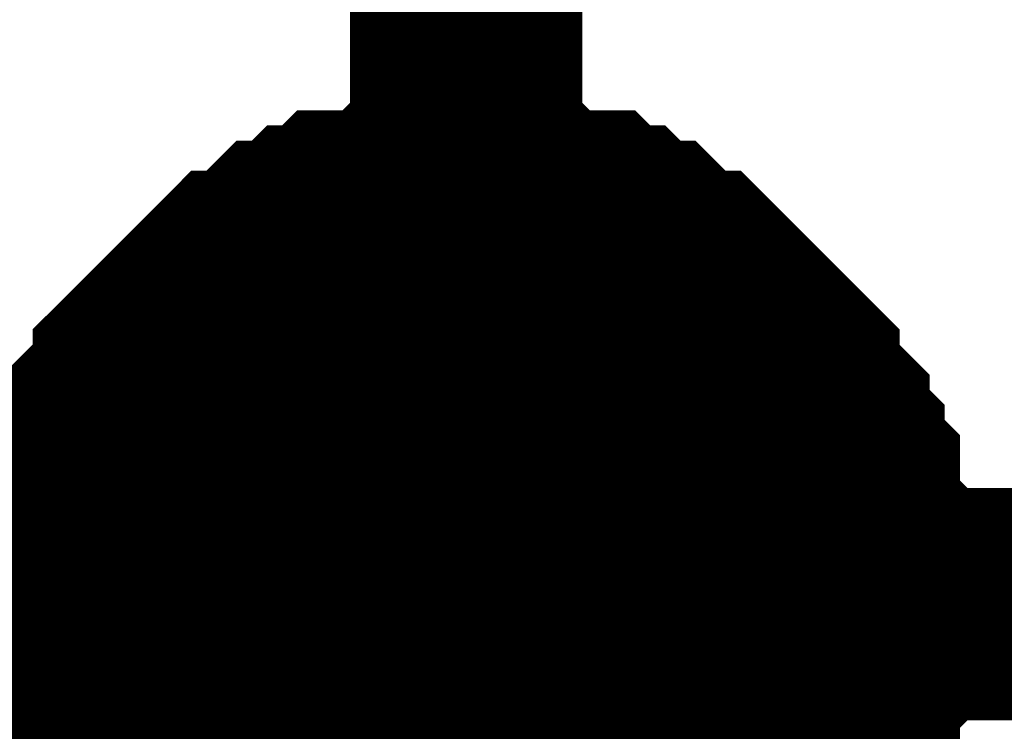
# Model space of a CAD drawing. Header units: inches. Extents: x 0 to 292, y 0 to 193.
# Tile 60 of 256: x 76.755 to 78.025, y 75.111 to 76.029. Entities that reach past the tile are written whole.
import ezdxf

# ---------------------------------------------------------------- set-up
doc = ezdxf.new("R2010")
doc.units = ezdxf.units.IN
doc.layers.add('Sheet', color=255, linetype='Continuous')

msp = doc.modelspace()

# ---------------------------------------------------------------- linework, layer by layer
at = {"layer": 'Sheet'}
for points in [[(77.3309, 79.6602, 0.2997, 0.2997, 0), (77.3309, 75.2747, 0.2997, 0.2997, 0)], [(93.4634, 75.2747, 0.2997, 0.2997, 0), (77.3309, 75.2747, 0.2997, 0.2997, 0), (60.8282, 75.2747, 0.2997, 0.2997, 0), (48.3002, 75.2747, 0.2997, 0.2997, 0), (36.2982, 75.2747, 0.2997, 0.2997, 0), (36.2982, 77.2823, 0.2997, 0.2997, 0)], [(76.8243, 75.2747, 0.2997, 0.2997, 0), (76.8243, 75.2942, 0.2997, 0.2997, 0), (76.8243, 75.3332, 0.2997, 0.2997, 0), (76.8243, 75.3526, 0.2997, 0.2997, 0), (76.8438, 75.3721, 0.2997, 0.2997, 0), (76.8438, 75.3916, 0.2997, 0.2997, 0), (76.8438, 75.4306, 0.2997, 0.2997, 0), (76.8633, 75.4501, 0.2997, 0.2997, 0), (76.8633, 75.4696, 0.2997, 0.2997, 0), (76.8828, 75.4891, 0.2997, 0.2997, 0), (76.8828, 75.5086, 0.2997, 0.2997, 0), (76.9023, 75.5281, 0.2997, 0.2997, 0), (76.9217, 75.5476, 0.2997, 0.2997, 0), (76.9217, 75.5671, 0.2997, 0.2997, 0), (76.9412, 75.5865, 0.2997, 0.2997, 0), (76.9607, 75.606, 0.2997, 0.2997, 0), (76.9802, 75.6255, 0.2997, 0.2997, 0), (76.9997, 75.645, 0.2997, 0.2997, 0), (77.0192, 75.6645, 0.2997, 0.2997, 0), (77.0386, 75.684, 0.2997, 0.2997, 0), (77.0581, 75.684, 0.2997, 0.2997, 0), (77.0776, 75.7035, 0.2997, 0.2997, 0), (77.0971, 75.723, 0.2997, 0.2997, 0), (77.1166, 75.723, 0.2997, 0.2997, 0), (77.1361, 75.7425, 0.2997, 0.2997, 0), (77.1555, 75.7425, 0.2997, 0.2997, 0), (77.175, 75.762, 0.2997, 0.2997, 0), (77.214, 75.762, 0.2997, 0.2997, 0), (77.2335, 75.762, 0.2997, 0.2997, 0), (77.253, 75.7815, 0.2997, 0.2997, 0), (77.2725, 75.7815, 0.2997, 0.2997, 0), (77.3114, 75.7815, 0.2997, 0.2997, 0), (77.3309, 75.7815, 0.2997, 0.2997, 0)], [(76.8243, 75.2747, 0.2997, 0.2997, 0), (76.8243, 75.2942, 0.2997, 0.2997, 0), (76.8243, 75.3332, 0.2997, 0.2997, 0), (76.8243, 75.3526, 0.2997, 0.2997, 0), (76.8438, 75.3721, 0.2997, 0.2997, 0), (76.8438, 75.3916, 0.2997, 0.2997, 0), (76.8438, 75.4306, 0.2997, 0.2997, 0), (76.8633, 75.4501, 0.2997, 0.2997, 0), (76.8633, 75.4696, 0.2997, 0.2997, 0), (76.8828, 75.4891, 0.2997, 0.2997, 0), (76.8828, 75.5086, 0.2997, 0.2997, 0), (76.9023, 75.5281, 0.2997, 0.2997, 0), (76.9217, 75.5476, 0.2997, 0.2997, 0), (76.9217, 75.5671, 0.2997, 0.2997, 0), (76.9412, 75.5865, 0.2997, 0.2997, 0), (76.9607, 75.606, 0.2997, 0.2997, 0), (76.9802, 75.6255, 0.2997, 0.2997, 0), (76.9997, 75.645, 0.2997, 0.2997, 0), (77.0192, 75.6645, 0.2997, 0.2997, 0), (77.0386, 75.684, 0.2997, 0.2997, 0), (77.0581, 75.684, 0.2997, 0.2997, 0), (77.0776, 75.7035, 0.2997, 0.2997, 0), (77.0971, 75.723, 0.2997, 0.2997, 0), (77.1166, 75.723, 0.2997, 0.2997, 0), (77.1361, 75.7425, 0.2997, 0.2997, 0), (77.1555, 75.7425, 0.2997, 0.2997, 0), (77.175, 75.762, 0.2997, 0.2997, 0), (77.214, 75.762, 0.2997, 0.2997, 0), (77.2335, 75.762, 0.2997, 0.2997, 0), (77.253, 75.7815, 0.2997, 0.2997, 0), (77.2725, 75.7815, 0.2997, 0.2997, 0), (77.3114, 75.7815, 0.2997, 0.2997, 0), (77.3309, 75.7815, 0.2997, 0.2997, 0)], [(76.8243, 75.2747, 0.2997, 0.2997, 0), (76.8243, 75.2942, 0.2997, 0.2997, 0), (76.8243, 75.3332, 0.2997, 0.2997, 0), (76.8243, 75.3526, 0.2997, 0.2997, 0), (76.8438, 75.3721, 0.2997, 0.2997, 0), (76.8438, 75.3916, 0.2997, 0.2997, 0), (76.8438, 75.4306, 0.2997, 0.2997, 0), (76.8633, 75.4501, 0.2997, 0.2997, 0), (76.8633, 75.4696, 0.2997, 0.2997, 0), (76.8828, 75.4891, 0.2997, 0.2997, 0), (76.8828, 75.5086, 0.2997, 0.2997, 0), (76.9023, 75.5281, 0.2997, 0.2997, 0), (76.9217, 75.5476, 0.2997, 0.2997, 0), (76.9217, 75.5671, 0.2997, 0.2997, 0), (76.9412, 75.5865, 0.2997, 0.2997, 0), (76.9607, 75.606, 0.2997, 0.2997, 0), (76.9802, 75.6255, 0.2997, 0.2997, 0), (76.9997, 75.645, 0.2997, 0.2997, 0), (77.0192, 75.6645, 0.2997, 0.2997, 0), (77.0386, 75.684, 0.2997, 0.2997, 0), (77.0581, 75.684, 0.2997, 0.2997, 0), (77.0776, 75.7035, 0.2997, 0.2997, 0), (77.0971, 75.723, 0.2997, 0.2997, 0), (77.1166, 75.723, 0.2997, 0.2997, 0), (77.1361, 75.7425, 0.2997, 0.2997, 0), (77.1555, 75.7425, 0.2997, 0.2997, 0), (77.175, 75.762, 0.2997, 0.2997, 0), (77.214, 75.762, 0.2997, 0.2997, 0), (77.2335, 75.762, 0.2997, 0.2997, 0), (77.253, 75.7815, 0.2997, 0.2997, 0), (77.2725, 75.7815, 0.2997, 0.2997, 0), (77.3114, 75.7815, 0.2997, 0.2997, 0), (77.3309, 75.7815, 0.2997, 0.2997, 0)], [(76.8243, 75.2747, 0.2997, 0.2997, 0), (76.8243, 75.2942, 0.2997, 0.2997, 0), (76.8243, 75.3332, 0.2997, 0.2997, 0), (76.8243, 75.3526, 0.2997, 0.2997, 0), (76.8438, 75.3721, 0.2997, 0.2997, 0), (76.8438, 75.3916, 0.2997, 0.2997, 0), (76.8438, 75.4306, 0.2997, 0.2997, 0), (76.8633, 75.4501, 0.2997, 0.2997, 0), (76.8633, 75.4696, 0.2997, 0.2997, 0), (76.8828, 75.4891, 0.2997, 0.2997, 0), (76.8828, 75.5086, 0.2997, 0.2997, 0), (76.9023, 75.5281, 0.2997, 0.2997, 0), (76.9217, 75.5476, 0.2997, 0.2997, 0), (76.9217, 75.5671, 0.2997, 0.2997, 0), (76.9412, 75.5865, 0.2997, 0.2997, 0), (76.9607, 75.606, 0.2997, 0.2997, 0), (76.9802, 75.6255, 0.2997, 0.2997, 0), (76.9997, 75.645, 0.2997, 0.2997, 0), (77.0192, 75.6645, 0.2997, 0.2997, 0), (77.0386, 75.684, 0.2997, 0.2997, 0), (77.0581, 75.684, 0.2997, 0.2997, 0), (77.0776, 75.7035, 0.2997, 0.2997, 0), (77.0971, 75.723, 0.2997, 0.2997, 0), (77.1166, 75.723, 0.2997, 0.2997, 0), (77.1361, 75.7425, 0.2997, 0.2997, 0), (77.1555, 75.7425, 0.2997, 0.2997, 0), (77.175, 75.762, 0.2997, 0.2997, 0), (77.214, 75.762, 0.2997, 0.2997, 0), (77.2335, 75.762, 0.2997, 0.2997, 0), (77.253, 75.7815, 0.2997, 0.2997, 0), (77.2725, 75.7815, 0.2997, 0.2997, 0), (77.3114, 75.7815, 0.2997, 0.2997, 0), (77.3309, 75.7815, 0.2997, 0.2997, 0)], [(77.3309, 75.7815, 0.2997, 0.2997, 0), (77.3309, 75.7815, 0.2997, 0.2997, 0)], [(77.3309, 75.7815, 0.2997, 0.2997, 0), (77.3504, 75.7815, 0.2997, 0.2997, 0), (77.3894, 75.7815, 0.2997, 0.2997, 0), (77.4088, 75.7815, 0.2997, 0.2997, 0), (77.4283, 75.762, 0.2997, 0.2997, 0), (77.4478, 75.762, 0.2997, 0.2997, 0), (77.4868, 75.762, 0.2997, 0.2997, 0), (77.5063, 75.7425, 0.2997, 0.2997, 0), (77.5257, 75.7425, 0.2997, 0.2997, 0), (77.5452, 75.723, 0.2997, 0.2997, 0), (77.5647, 75.723, 0.2997, 0.2997, 0), (77.5842, 75.7035, 0.2997, 0.2997, 0), (77.6037, 75.684, 0.2997, 0.2997, 0), (77.6232, 75.684, 0.2997, 0.2997, 0), (77.6426, 75.6645, 0.2997, 0.2997, 0), (77.6621, 75.645, 0.2997, 0.2997, 0), (77.6816, 75.6255, 0.2997, 0.2997, 0), (77.7011, 75.606, 0.2997, 0.2997, 0), (77.7206, 75.5865, 0.2997, 0.2997, 0), (77.7401, 75.5671, 0.2997, 0.2997, 0), (77.7401, 75.5476, 0.2997, 0.2997, 0), (77.7595, 75.5281, 0.2997, 0.2997, 0), (77.779, 75.5086, 0.2997, 0.2997, 0), (77.779, 75.4891, 0.2997, 0.2997, 0), (77.7985, 75.4696, 0.2997, 0.2997, 0), (77.7985, 75.4501, 0.2997, 0.2997, 0), (77.818, 75.4306, 0.2997, 0.2997, 0), (77.818, 75.3916, 0.2997, 0.2997, 0), (77.818, 75.3721, 0.2997, 0.2997, 0), (77.8375, 75.3526, 0.2997, 0.2997, 0), (77.8375, 75.3332, 0.2997, 0.2997, 0), (77.8375, 75.2942, 0.2997, 0.2997, 0), (77.8375, 75.2747, 0.2997, 0.2997, 0)], [(77.3309, 75.7815, 0.2997, 0.2997, 0), (77.3309, 75.7815, 0.2997, 0.2997, 0)], [(77.3309, 75.7815, 0.2997, 0.2997, 0), (77.3504, 75.7815, 0.2997, 0.2997, 0), (77.3894, 75.7815, 0.2997, 0.2997, 0), (77.4088, 75.7815, 0.2997, 0.2997, 0), (77.4283, 75.762, 0.2997, 0.2997, 0), (77.4478, 75.762, 0.2997, 0.2997, 0), (77.4868, 75.762, 0.2997, 0.2997, 0), (77.5063, 75.7425, 0.2997, 0.2997, 0), (77.5257, 75.7425, 0.2997, 0.2997, 0), (77.5452, 75.723, 0.2997, 0.2997, 0), (77.5647, 75.723, 0.2997, 0.2997, 0), (77.5842, 75.7035, 0.2997, 0.2997, 0), (77.6037, 75.684, 0.2997, 0.2997, 0), (77.6232, 75.684, 0.2997, 0.2997, 0), (77.6426, 75.6645, 0.2997, 0.2997, 0), (77.6621, 75.645, 0.2997, 0.2997, 0), (77.6816, 75.6255, 0.2997, 0.2997, 0), (77.7011, 75.606, 0.2997, 0.2997, 0), (77.7206, 75.5865, 0.2997, 0.2997, 0), (77.7401, 75.5671, 0.2997, 0.2997, 0), (77.7401, 75.5476, 0.2997, 0.2997, 0), (77.7595, 75.5281, 0.2997, 0.2997, 0), (77.779, 75.5086, 0.2997, 0.2997, 0), (77.779, 75.4891, 0.2997, 0.2997, 0), (77.7985, 75.4696, 0.2997, 0.2997, 0), (77.7985, 75.4501, 0.2997, 0.2997, 0), (77.818, 75.4306, 0.2997, 0.2997, 0), (77.818, 75.3916, 0.2997, 0.2997, 0), (77.818, 75.3721, 0.2997, 0.2997, 0), (77.8375, 75.3526, 0.2997, 0.2997, 0), (77.8375, 75.3332, 0.2997, 0.2997, 0), (77.8375, 75.2942, 0.2997, 0.2997, 0), (77.8375, 75.2747, 0.2997, 0.2997, 0)], [(77.3309, 75.7815, 0.2997, 0.2997, 0), (77.3309, 75.7815, 0.2997, 0.2997, 0)], [(77.3309, 75.7815, 0.2997, 0.2997, 0), (77.3504, 75.7815, 0.2997, 0.2997, 0), (77.3894, 75.7815, 0.2997, 0.2997, 0), (77.4088, 75.7815, 0.2997, 0.2997, 0), (77.4283, 75.762, 0.2997, 0.2997, 0), (77.4478, 75.762, 0.2997, 0.2997, 0), (77.4868, 75.762, 0.2997, 0.2997, 0), (77.5063, 75.7425, 0.2997, 0.2997, 0), (77.5257, 75.7425, 0.2997, 0.2997, 0), (77.5452, 75.723, 0.2997, 0.2997, 0), (77.5647, 75.723, 0.2997, 0.2997, 0), (77.5842, 75.7035, 0.2997, 0.2997, 0), (77.6037, 75.684, 0.2997, 0.2997, 0), (77.6232, 75.684, 0.2997, 0.2997, 0), (77.6426, 75.6645, 0.2997, 0.2997, 0), (77.6621, 75.645, 0.2997, 0.2997, 0), (77.6816, 75.6255, 0.2997, 0.2997, 0), (77.7011, 75.606, 0.2997, 0.2997, 0), (77.7206, 75.5865, 0.2997, 0.2997, 0), (77.7401, 75.5671, 0.2997, 0.2997, 0), (77.7401, 75.5476, 0.2997, 0.2997, 0), (77.7595, 75.5281, 0.2997, 0.2997, 0), (77.779, 75.5086, 0.2997, 0.2997, 0), (77.779, 75.4891, 0.2997, 0.2997, 0), (77.7985, 75.4696, 0.2997, 0.2997, 0), (77.7985, 75.4501, 0.2997, 0.2997, 0), (77.818, 75.4306, 0.2997, 0.2997, 0), (77.818, 75.3916, 0.2997, 0.2997, 0), (77.818, 75.3721, 0.2997, 0.2997, 0), (77.8375, 75.3526, 0.2997, 0.2997, 0), (77.8375, 75.3332, 0.2997, 0.2997, 0), (77.8375, 75.2942, 0.2997, 0.2997, 0), (77.8375, 75.2747, 0.2997, 0.2997, 0)], [(77.3309, 75.7815, 0.2997, 0.2997, 0), (77.3309, 75.7815, 0.2997, 0.2997, 0)], [(77.3309, 75.7815, 0.2997, 0.2997, 0), (77.3504, 75.7815, 0.2997, 0.2997, 0), (77.3894, 75.7815, 0.2997, 0.2997, 0), (77.4088, 75.7815, 0.2997, 0.2997, 0), (77.4283, 75.762, 0.2997, 0.2997, 0), (77.4478, 75.762, 0.2997, 0.2997, 0), (77.4868, 75.762, 0.2997, 0.2997, 0), (77.5063, 75.7425, 0.2997, 0.2997, 0), (77.5257, 75.7425, 0.2997, 0.2997, 0), (77.5452, 75.723, 0.2997, 0.2997, 0), (77.5647, 75.723, 0.2997, 0.2997, 0), (77.5842, 75.7035, 0.2997, 0.2997, 0), (77.6037, 75.684, 0.2997, 0.2997, 0), (77.6232, 75.684, 0.2997, 0.2997, 0), (77.6426, 75.6645, 0.2997, 0.2997, 0), (77.6621, 75.645, 0.2997, 0.2997, 0), (77.6816, 75.6255, 0.2997, 0.2997, 0), (77.7011, 75.606, 0.2997, 0.2997, 0), (77.7206, 75.5865, 0.2997, 0.2997, 0), (77.7401, 75.5671, 0.2997, 0.2997, 0), (77.7401, 75.5476, 0.2997, 0.2997, 0), (77.7595, 75.5281, 0.2997, 0.2997, 0), (77.779, 75.5086, 0.2997, 0.2997, 0), (77.779, 75.4891, 0.2997, 0.2997, 0), (77.7985, 75.4696, 0.2997, 0.2997, 0), (77.7985, 75.4501, 0.2997, 0.2997, 0), (77.818, 75.4306, 0.2997, 0.2997, 0), (77.818, 75.3916, 0.2997, 0.2997, 0), (77.818, 75.3721, 0.2997, 0.2997, 0), (77.8375, 75.3526, 0.2997, 0.2997, 0), (77.8375, 75.3332, 0.2997, 0.2997, 0), (77.8375, 75.2942, 0.2997, 0.2997, 0), (77.8375, 75.2747, 0.2997, 0.2997, 0)], [(76.8243, 75.2747, 0.0991, 0.0991, 0), (76.8243, 75.2942, 0.0991, 0.0991, 0), (76.8243, 75.3332, 0.0991, 0.0991, 0), (76.8243, 75.3526, 0.0991, 0.0991, 0), (76.8438, 75.3721, 0.0991, 0.0991, 0), (76.8438, 75.3916, 0.0991, 0.0991, 0), (76.8438, 75.4306, 0.0991, 0.0991, 0), (76.8633, 75.4501, 0.0991, 0.0991, 0), (76.8633, 75.4696, 0.0991, 0.0991, 0), (76.8828, 75.4891, 0.0991, 0.0991, 0), (76.8828, 75.5086, 0.0991, 0.0991, 0), (76.9023, 75.5281, 0.0991, 0.0991, 0), (76.9217, 75.5476, 0.0991, 0.0991, 0), (76.9217, 75.5671, 0.0991, 0.0991, 0), (76.9412, 75.5865, 0.0991, 0.0991, 0), (76.9607, 75.606, 0.0991, 0.0991, 0), (76.9802, 75.6255, 0.0991, 0.0991, 0), (76.9997, 75.645, 0.0991, 0.0991, 0), (77.0192, 75.6645, 0.0991, 0.0991, 0), (77.0386, 75.684, 0.0991, 0.0991, 0), (77.0581, 75.684, 0.0991, 0.0991, 0), (77.0776, 75.7035, 0.0991, 0.0991, 0), (77.0971, 75.723, 0.0991, 0.0991, 0), (77.1166, 75.723, 0.0991, 0.0991, 0), (77.1361, 75.7425, 0.0991, 0.0991, 0), (77.1555, 75.7425, 0.0991, 0.0991, 0), (77.175, 75.762, 0.0991, 0.0991, 0), (77.214, 75.762, 0.0991, 0.0991, 0), (77.2335, 75.762, 0.0991, 0.0991, 0), (77.253, 75.7815, 0.0991, 0.0991, 0), (77.2725, 75.7815, 0.0991, 0.0991, 0), (77.3114, 75.7815, 0.0991, 0.0991, 0), (77.3309, 75.7815, 0.0991, 0.0991, 0)], [(76.8243, 75.2747, 0.0991, 0.0991, 0), (76.8243, 75.2942, 0.0991, 0.0991, 0), (76.8243, 75.3332, 0.0991, 0.0991, 0), (76.8243, 75.3526, 0.0991, 0.0991, 0), (76.8438, 75.3721, 0.0991, 0.0991, 0), (76.8438, 75.3916, 0.0991, 0.0991, 0), (76.8438, 75.4306, 0.0991, 0.0991, 0), (76.8633, 75.4501, 0.0991, 0.0991, 0), (76.8633, 75.4696, 0.0991, 0.0991, 0), (76.8828, 75.4891, 0.0991, 0.0991, 0), (76.8828, 75.5086, 0.0991, 0.0991, 0), (76.9023, 75.5281, 0.0991, 0.0991, 0), (76.9217, 75.5476, 0.0991, 0.0991, 0), (76.9217, 75.5671, 0.0991, 0.0991, 0), (76.9412, 75.5865, 0.0991, 0.0991, 0), (76.9607, 75.606, 0.0991, 0.0991, 0), (76.9802, 75.6255, 0.0991, 0.0991, 0), (76.9997, 75.645, 0.0991, 0.0991, 0), (77.0192, 75.6645, 0.0991, 0.0991, 0), (77.0386, 75.684, 0.0991, 0.0991, 0), (77.0581, 75.684, 0.0991, 0.0991, 0), (77.0776, 75.7035, 0.0991, 0.0991, 0), (77.0971, 75.723, 0.0991, 0.0991, 0), (77.1166, 75.723, 0.0991, 0.0991, 0), (77.1361, 75.7425, 0.0991, 0.0991, 0), (77.1555, 75.7425, 0.0991, 0.0991, 0), (77.175, 75.762, 0.0991, 0.0991, 0), (77.214, 75.762, 0.0991, 0.0991, 0), (77.2335, 75.762, 0.0991, 0.0991, 0), (77.253, 75.7815, 0.0991, 0.0991, 0), (77.2725, 75.7815, 0.0991, 0.0991, 0), (77.3114, 75.7815, 0.0991, 0.0991, 0), (77.3309, 75.7815, 0.0991, 0.0991, 0)], [(76.8243, 75.2747, 0.0991, 0.0991, 0), (76.8243, 75.2942, 0.0991, 0.0991, 0), (76.8243, 75.3332, 0.0991, 0.0991, 0), (76.8243, 75.3526, 0.0991, 0.0991, 0), (76.8438, 75.3721, 0.0991, 0.0991, 0), (76.8438, 75.3916, 0.0991, 0.0991, 0), (76.8438, 75.4306, 0.0991, 0.0991, 0), (76.8633, 75.4501, 0.0991, 0.0991, 0), (76.8633, 75.4696, 0.0991, 0.0991, 0), (76.8828, 75.4891, 0.0991, 0.0991, 0), (76.8828, 75.5086, 0.0991, 0.0991, 0), (76.9023, 75.5281, 0.0991, 0.0991, 0), (76.9217, 75.5476, 0.0991, 0.0991, 0), (76.9217, 75.5671, 0.0991, 0.0991, 0), (76.9412, 75.5865, 0.0991, 0.0991, 0), (76.9607, 75.606, 0.0991, 0.0991, 0), (76.9802, 75.6255, 0.0991, 0.0991, 0), (76.9997, 75.645, 0.0991, 0.0991, 0), (77.0192, 75.6645, 0.0991, 0.0991, 0), (77.0386, 75.684, 0.0991, 0.0991, 0), (77.0581, 75.684, 0.0991, 0.0991, 0), (77.0776, 75.7035, 0.0991, 0.0991, 0), (77.0971, 75.723, 0.0991, 0.0991, 0), (77.1166, 75.723, 0.0991, 0.0991, 0), (77.1361, 75.7425, 0.0991, 0.0991, 0), (77.1555, 75.7425, 0.0991, 0.0991, 0), (77.175, 75.762, 0.0991, 0.0991, 0), (77.214, 75.762, 0.0991, 0.0991, 0), (77.2335, 75.762, 0.0991, 0.0991, 0), (77.253, 75.7815, 0.0991, 0.0991, 0), (77.2725, 75.7815, 0.0991, 0.0991, 0), (77.3114, 75.7815, 0.0991, 0.0991, 0), (77.3309, 75.7815, 0.0991, 0.0991, 0)], [(76.8243, 75.2747, 0.0991, 0.0991, 0), (76.8243, 75.2942, 0.0991, 0.0991, 0), (76.8243, 75.3332, 0.0991, 0.0991, 0), (76.8243, 75.3526, 0.0991, 0.0991, 0), (76.8438, 75.3721, 0.0991, 0.0991, 0), (76.8438, 75.3916, 0.0991, 0.0991, 0), (76.8438, 75.4306, 0.0991, 0.0991, 0), (76.8633, 75.4501, 0.0991, 0.0991, 0), (76.8633, 75.4696, 0.0991, 0.0991, 0), (76.8828, 75.4891, 0.0991, 0.0991, 0), (76.8828, 75.5086, 0.0991, 0.0991, 0), (76.9023, 75.5281, 0.0991, 0.0991, 0), (76.9217, 75.5476, 0.0991, 0.0991, 0), (76.9217, 75.5671, 0.0991, 0.0991, 0), (76.9412, 75.5865, 0.0991, 0.0991, 0), (76.9607, 75.606, 0.0991, 0.0991, 0), (76.9802, 75.6255, 0.0991, 0.0991, 0), (76.9997, 75.645, 0.0991, 0.0991, 0), (77.0192, 75.6645, 0.0991, 0.0991, 0), (77.0386, 75.684, 0.0991, 0.0991, 0), (77.0581, 75.684, 0.0991, 0.0991, 0), (77.0776, 75.7035, 0.0991, 0.0991, 0), (77.0971, 75.723, 0.0991, 0.0991, 0), (77.1166, 75.723, 0.0991, 0.0991, 0), (77.1361, 75.7425, 0.0991, 0.0991, 0), (77.1555, 75.7425, 0.0991, 0.0991, 0), (77.175, 75.762, 0.0991, 0.0991, 0), (77.214, 75.762, 0.0991, 0.0991, 0), (77.2335, 75.762, 0.0991, 0.0991, 0), (77.253, 75.7815, 0.0991, 0.0991, 0), (77.2725, 75.7815, 0.0991, 0.0991, 0), (77.3114, 75.7815, 0.0991, 0.0991, 0), (77.3309, 75.7815, 0.0991, 0.0991, 0)], [(77.3309, 75.7815, 0.0991, 0.0991, 0), (77.3309, 75.7815, 0.0991, 0.0991, 0)], [(77.3309, 75.7815, 0.0991, 0.0991, 0), (77.3504, 75.7815, 0.0991, 0.0991, 0), (77.3894, 75.7815, 0.0991, 0.0991, 0), (77.4088, 75.7815, 0.0991, 0.0991, 0), (77.4283, 75.762, 0.0991, 0.0991, 0), (77.4478, 75.762, 0.0991, 0.0991, 0), (77.4868, 75.762, 0.0991, 0.0991, 0), (77.5063, 75.7425, 0.0991, 0.0991, 0), (77.5257, 75.7425, 0.0991, 0.0991, 0), (77.5452, 75.723, 0.0991, 0.0991, 0), (77.5647, 75.723, 0.0991, 0.0991, 0), (77.5842, 75.7035, 0.0991, 0.0991, 0), (77.6037, 75.684, 0.0991, 0.0991, 0), (77.6232, 75.684, 0.0991, 0.0991, 0), (77.6426, 75.6645, 0.0991, 0.0991, 0), (77.6621, 75.645, 0.0991, 0.0991, 0), (77.6816, 75.6255, 0.0991, 0.0991, 0), (77.7011, 75.606, 0.0991, 0.0991, 0), (77.7206, 75.5865, 0.0991, 0.0991, 0), (77.7401, 75.5671, 0.0991, 0.0991, 0), (77.7401, 75.5476, 0.0991, 0.0991, 0), (77.7595, 75.5281, 0.0991, 0.0991, 0), (77.779, 75.5086, 0.0991, 0.0991, 0), (77.779, 75.4891, 0.0991, 0.0991, 0), (77.7985, 75.4696, 0.0991, 0.0991, 0), (77.7985, 75.4501, 0.0991, 0.0991, 0), (77.818, 75.4306, 0.0991, 0.0991, 0), (77.818, 75.3916, 0.0991, 0.0991, 0), (77.818, 75.3721, 0.0991, 0.0991, 0), (77.8375, 75.3526, 0.0991, 0.0991, 0), (77.8375, 75.3332, 0.0991, 0.0991, 0), (77.8375, 75.2942, 0.0991, 0.0991, 0), (77.8375, 75.2747, 0.0991, 0.0991, 0)], [(77.3309, 75.7815, 0.0991, 0.0991, 0), (77.3309, 75.7815, 0.0991, 0.0991, 0)], [(77.3309, 75.7815, 0.0991, 0.0991, 0), (77.3504, 75.7815, 0.0991, 0.0991, 0), (77.3894, 75.7815, 0.0991, 0.0991, 0), (77.4088, 75.7815, 0.0991, 0.0991, 0), (77.4283, 75.762, 0.0991, 0.0991, 0), (77.4478, 75.762, 0.0991, 0.0991, 0), (77.4868, 75.762, 0.0991, 0.0991, 0), (77.5063, 75.7425, 0.0991, 0.0991, 0), (77.5257, 75.7425, 0.0991, 0.0991, 0), (77.5452, 75.723, 0.0991, 0.0991, 0), (77.5647, 75.723, 0.0991, 0.0991, 0), (77.5842, 75.7035, 0.0991, 0.0991, 0), (77.6037, 75.684, 0.0991, 0.0991, 0), (77.6232, 75.684, 0.0991, 0.0991, 0), (77.6426, 75.6645, 0.0991, 0.0991, 0), (77.6621, 75.645, 0.0991, 0.0991, 0), (77.6816, 75.6255, 0.0991, 0.0991, 0), (77.7011, 75.606, 0.0991, 0.0991, 0), (77.7206, 75.5865, 0.0991, 0.0991, 0), (77.7401, 75.5671, 0.0991, 0.0991, 0), (77.7401, 75.5476, 0.0991, 0.0991, 0), (77.7595, 75.5281, 0.0991, 0.0991, 0), (77.779, 75.5086, 0.0991, 0.0991, 0), (77.779, 75.4891, 0.0991, 0.0991, 0), (77.7985, 75.4696, 0.0991, 0.0991, 0), (77.7985, 75.4501, 0.0991, 0.0991, 0), (77.818, 75.4306, 0.0991, 0.0991, 0), (77.818, 75.3916, 0.0991, 0.0991, 0), (77.818, 75.3721, 0.0991, 0.0991, 0), (77.8375, 75.3526, 0.0991, 0.0991, 0), (77.8375, 75.3332, 0.0991, 0.0991, 0), (77.8375, 75.2942, 0.0991, 0.0991, 0), (77.8375, 75.2747, 0.0991, 0.0991, 0)], [(77.3309, 75.7815, 0.0991, 0.0991, 0), (77.3309, 75.7815, 0.0991, 0.0991, 0)], [(77.3309, 75.7815, 0.0991, 0.0991, 0), (77.3504, 75.7815, 0.0991, 0.0991, 0), (77.3894, 75.7815, 0.0991, 0.0991, 0), (77.4088, 75.7815, 0.0991, 0.0991, 0), (77.4283, 75.762, 0.0991, 0.0991, 0), (77.4478, 75.762, 0.0991, 0.0991, 0), (77.4868, 75.762, 0.0991, 0.0991, 0), (77.5063, 75.7425, 0.0991, 0.0991, 0), (77.5257, 75.7425, 0.0991, 0.0991, 0), (77.5452, 75.723, 0.0991, 0.0991, 0), (77.5647, 75.723, 0.0991, 0.0991, 0), (77.5842, 75.7035, 0.0991, 0.0991, 0), (77.6037, 75.684, 0.0991, 0.0991, 0), (77.6232, 75.684, 0.0991, 0.0991, 0), (77.6426, 75.6645, 0.0991, 0.0991, 0), (77.6621, 75.645, 0.0991, 0.0991, 0), (77.6816, 75.6255, 0.0991, 0.0991, 0), (77.7011, 75.606, 0.0991, 0.0991, 0), (77.7206, 75.5865, 0.0991, 0.0991, 0), (77.7401, 75.5671, 0.0991, 0.0991, 0), (77.7401, 75.5476, 0.0991, 0.0991, 0), (77.7595, 75.5281, 0.0991, 0.0991, 0), (77.779, 75.5086, 0.0991, 0.0991, 0), (77.779, 75.4891, 0.0991, 0.0991, 0), (77.7985, 75.4696, 0.0991, 0.0991, 0), (77.7985, 75.4501, 0.0991, 0.0991, 0), (77.818, 75.4306, 0.0991, 0.0991, 0), (77.818, 75.3916, 0.0991, 0.0991, 0), (77.818, 75.3721, 0.0991, 0.0991, 0), (77.8375, 75.3526, 0.0991, 0.0991, 0), (77.8375, 75.3332, 0.0991, 0.0991, 0), (77.8375, 75.2942, 0.0991, 0.0991, 0), (77.8375, 75.2747, 0.0991, 0.0991, 0)], [(77.3309, 75.7815, 0.0991, 0.0991, 0), (77.3309, 75.7815, 0.0991, 0.0991, 0)], [(77.3309, 75.7815, 0.0991, 0.0991, 0), (77.3504, 75.7815, 0.0991, 0.0991, 0), (77.3894, 75.7815, 0.0991, 0.0991, 0), (77.4088, 75.7815, 0.0991, 0.0991, 0), (77.4283, 75.762, 0.0991, 0.0991, 0), (77.4478, 75.762, 0.0991, 0.0991, 0), (77.4868, 75.762, 0.0991, 0.0991, 0), (77.5063, 75.7425, 0.0991, 0.0991, 0), (77.5257, 75.7425, 0.0991, 0.0991, 0), (77.5452, 75.723, 0.0991, 0.0991, 0), (77.5647, 75.723, 0.0991, 0.0991, 0), (77.5842, 75.7035, 0.0991, 0.0991, 0), (77.6037, 75.684, 0.0991, 0.0991, 0), (77.6232, 75.684, 0.0991, 0.0991, 0), (77.6426, 75.6645, 0.0991, 0.0991, 0), (77.6621, 75.645, 0.0991, 0.0991, 0), (77.6816, 75.6255, 0.0991, 0.0991, 0), (77.7011, 75.606, 0.0991, 0.0991, 0), (77.7206, 75.5865, 0.0991, 0.0991, 0), (77.7401, 75.5671, 0.0991, 0.0991, 0), (77.7401, 75.5476, 0.0991, 0.0991, 0), (77.7595, 75.5281, 0.0991, 0.0991, 0), (77.779, 75.5086, 0.0991, 0.0991, 0), (77.779, 75.4891, 0.0991, 0.0991, 0), (77.7985, 75.4696, 0.0991, 0.0991, 0), (77.7985, 75.4501, 0.0991, 0.0991, 0), (77.818, 75.4306, 0.0991, 0.0991, 0), (77.818, 75.3916, 0.0991, 0.0991, 0), (77.818, 75.3721, 0.0991, 0.0991, 0), (77.8375, 75.3526, 0.0991, 0.0991, 0), (77.8375, 75.3332, 0.0991, 0.0991, 0), (77.8375, 75.2942, 0.0991, 0.0991, 0), (77.8375, 75.2747, 0.0991, 0.0991, 0)], [(76.9607, 74.9433, 0.2997, 0.2997, 0), (76.9412, 74.9628, 0.2997, 0.2997, 0), (76.9217, 74.9823, 0.2997, 0.2997, 0), (76.9217, 75.0018, 0.2997, 0.2997, 0), (76.9023, 75.0213, 0.2997, 0.2997, 0), (76.8828, 75.0408, 0.2997, 0.2997, 0), (76.8828, 75.0603, 0.2997, 0.2997, 0), (76.8633, 75.0798, 0.2997, 0.2997, 0), (76.8633, 75.0993, 0.2997, 0.2997, 0), (76.8438, 75.1188, 0.2997, 0.2997, 0), (76.8438, 75.1577, 0.2997, 0.2997, 0), (76.8438, 75.1772, 0.2997, 0.2997, 0), (76.8243, 75.1967, 0.2997, 0.2997, 0), (76.8243, 75.2162, 0.2997, 0.2997, 0), (76.8243, 75.2552, 0.2997, 0.2997, 0), (76.8243, 75.2747, 0.2997, 0.2997, 0)], [(76.8243, 75.2747, 0.2997, 0.2997, 0), (76.8243, 75.2747, 0.2997, 0.2997, 0)], [(76.9607, 74.9433, 0.2997, 0.2997, 0), (76.9412, 74.9628, 0.2997, 0.2997, 0), (76.9217, 74.9823, 0.2997, 0.2997, 0), (76.9217, 75.0018, 0.2997, 0.2997, 0), (76.9023, 75.0213, 0.2997, 0.2997, 0), (76.8828, 75.0408, 0.2997, 0.2997, 0), (76.8828, 75.0603, 0.2997, 0.2997, 0), (76.8633, 75.0798, 0.2997, 0.2997, 0), (76.8633, 75.0993, 0.2997, 0.2997, 0), (76.8438, 75.1188, 0.2997, 0.2997, 0), (76.8438, 75.1577, 0.2997, 0.2997, 0), (76.8438, 75.1772, 0.2997, 0.2997, 0), (76.8243, 75.1967, 0.2997, 0.2997, 0), (76.8243, 75.2162, 0.2997, 0.2997, 0), (76.8243, 75.2552, 0.2997, 0.2997, 0), (76.8243, 75.2747, 0.2997, 0.2997, 0)], [(76.8243, 75.2747, 0.2997, 0.2997, 0), (76.8243, 75.2747, 0.2997, 0.2997, 0)], [(76.9607, 74.9433, 0.2997, 0.2997, 0), (76.9412, 74.9628, 0.2997, 0.2997, 0), (76.9217, 74.9823, 0.2997, 0.2997, 0), (76.9217, 75.0018, 0.2997, 0.2997, 0), (76.9023, 75.0213, 0.2997, 0.2997, 0), (76.8828, 75.0408, 0.2997, 0.2997, 0), (76.8828, 75.0603, 0.2997, 0.2997, 0), (76.8633, 75.0798, 0.2997, 0.2997, 0), (76.8633, 75.0993, 0.2997, 0.2997, 0), (76.8438, 75.1188, 0.2997, 0.2997, 0), (76.8438, 75.1577, 0.2997, 0.2997, 0), (76.8438, 75.1772, 0.2997, 0.2997, 0), (76.8243, 75.1967, 0.2997, 0.2997, 0), (76.8243, 75.2162, 0.2997, 0.2997, 0), (76.8243, 75.2552, 0.2997, 0.2997, 0), (76.8243, 75.2747, 0.2997, 0.2997, 0)], [(76.8243, 75.2747, 0.2997, 0.2997, 0), (76.8243, 75.2747, 0.2997, 0.2997, 0)], [(76.9607, 74.9433, 0.2997, 0.2997, 0), (76.9412, 74.9628, 0.2997, 0.2997, 0), (76.9217, 74.9823, 0.2997, 0.2997, 0), (76.9217, 75.0018, 0.2997, 0.2997, 0), (76.9023, 75.0213, 0.2997, 0.2997, 0), (76.8828, 75.0408, 0.2997, 0.2997, 0), (76.8828, 75.0603, 0.2997, 0.2997, 0), (76.8633, 75.0798, 0.2997, 0.2997, 0), (76.8633, 75.0993, 0.2997, 0.2997, 0), (76.8438, 75.1188, 0.2997, 0.2997, 0), (76.8438, 75.1577, 0.2997, 0.2997, 0), (76.8438, 75.1772, 0.2997, 0.2997, 0), (76.8243, 75.1967, 0.2997, 0.2997, 0), (76.8243, 75.2162, 0.2997, 0.2997, 0), (76.8243, 75.2552, 0.2997, 0.2997, 0), (76.8243, 75.2747, 0.2997, 0.2997, 0)], [(76.8243, 75.2747, 0.2997, 0.2997, 0), (76.8243, 75.2747, 0.2997, 0.2997, 0)], [(77.8375, 75.2747, 0.2997, 0.2997, 0), (77.8375, 75.2552, 0.2997, 0.2997, 0), (77.8375, 75.2162, 0.2997, 0.2997, 0), (77.8375, 75.1967, 0.2997, 0.2997, 0), (77.818, 75.1772, 0.2997, 0.2997, 0), (77.818, 75.1577, 0.2997, 0.2997, 0), (77.818, 75.1188, 0.2997, 0.2997, 0), (77.7985, 75.0993, 0.2997, 0.2997, 0), (77.7985, 75.0798, 0.2997, 0.2997, 0), (77.779, 75.0603, 0.2997, 0.2997, 0), (77.779, 75.0408, 0.2997, 0.2997, 0), (77.7595, 75.0213, 0.2997, 0.2997, 0), (77.7401, 75.0018, 0.2997, 0.2997, 0), (77.7401, 74.9823, 0.2997, 0.2997, 0), (77.7206, 74.9628, 0.2997, 0.2997, 0), (77.7011, 74.9433, 0.2997, 0.2997, 0)], [(77.8375, 75.2747, 0.2997, 0.2997, 0), (77.8375, 75.2552, 0.2997, 0.2997, 0), (77.8375, 75.2162, 0.2997, 0.2997, 0), (77.8375, 75.1967, 0.2997, 0.2997, 0), (77.818, 75.1772, 0.2997, 0.2997, 0), (77.818, 75.1577, 0.2997, 0.2997, 0), (77.818, 75.1188, 0.2997, 0.2997, 0), (77.7985, 75.0993, 0.2997, 0.2997, 0), (77.7985, 75.0798, 0.2997, 0.2997, 0), (77.779, 75.0603, 0.2997, 0.2997, 0), (77.779, 75.0408, 0.2997, 0.2997, 0), (77.7595, 75.0213, 0.2997, 0.2997, 0), (77.7401, 75.0018, 0.2997, 0.2997, 0), (77.7401, 74.9823, 0.2997, 0.2997, 0), (77.7206, 74.9628, 0.2997, 0.2997, 0), (77.7011, 74.9433, 0.2997, 0.2997, 0)], [(77.8375, 75.2747, 0.2997, 0.2997, 0), (77.8375, 75.2552, 0.2997, 0.2997, 0), (77.8375, 75.2162, 0.2997, 0.2997, 0), (77.8375, 75.1967, 0.2997, 0.2997, 0), (77.818, 75.1772, 0.2997, 0.2997, 0), (77.818, 75.1577, 0.2997, 0.2997, 0), (77.818, 75.1188, 0.2997, 0.2997, 0), (77.7985, 75.0993, 0.2997, 0.2997, 0), (77.7985, 75.0798, 0.2997, 0.2997, 0), (77.779, 75.0603, 0.2997, 0.2997, 0), (77.779, 75.0408, 0.2997, 0.2997, 0), (77.7595, 75.0213, 0.2997, 0.2997, 0), (77.7401, 75.0018, 0.2997, 0.2997, 0), (77.7401, 74.9823, 0.2997, 0.2997, 0), (77.7206, 74.9628, 0.2997, 0.2997, 0), (77.7011, 74.9433, 0.2997, 0.2997, 0)], [(77.8375, 75.2747, 0.2997, 0.2997, 0), (77.8375, 75.2552, 0.2997, 0.2997, 0), (77.8375, 75.2162, 0.2997, 0.2997, 0), (77.8375, 75.1967, 0.2997, 0.2997, 0), (77.818, 75.1772, 0.2997, 0.2997, 0), (77.818, 75.1577, 0.2997, 0.2997, 0), (77.818, 75.1188, 0.2997, 0.2997, 0), (77.7985, 75.0993, 0.2997, 0.2997, 0), (77.7985, 75.0798, 0.2997, 0.2997, 0), (77.779, 75.0603, 0.2997, 0.2997, 0), (77.779, 75.0408, 0.2997, 0.2997, 0), (77.7595, 75.0213, 0.2997, 0.2997, 0), (77.7401, 75.0018, 0.2997, 0.2997, 0), (77.7401, 74.9823, 0.2997, 0.2997, 0), (77.7206, 74.9628, 0.2997, 0.2997, 0), (77.7011, 74.9433, 0.2997, 0.2997, 0)], [(77.8375, 75.2747, 0.2997, 0.2997, 0), (77.8375, 75.2747, 0.2997, 0.2997, 0), (77.8375, 75.2747, 0.2997, 0.2997, 0), (77.8375, 75.2747, 0.2997, 0.2997, 0), (77.8375, 75.2747, 0.2997, 0.2997, 0), (77.8375, 75.2747, 0.2997, 0.2997, 0), (77.8375, 75.2747, 0.2997, 0.2997, 0), (77.8375, 75.2747, 0.2997, 0.2997, 0), (77.8375, 75.2747, 0.2997, 0.2997, 0), (77.8375, 75.2747, 0.2997, 0.2997, 0), (77.8375, 75.2747, 0.2997, 0.2997, 0), (77.8375, 75.2747, 0.2997, 0.2997, 0), (77.8375, 75.2747, 0.2997, 0.2997, 0), (77.8375, 75.2747, 0.2997, 0.2997, 0), (77.8375, 75.2747, 0.2997, 0.2997, 0), (77.8375, 75.2747, 0.2997, 0.2997, 0), (77.8375, 75.2747, 0.2997, 0.2997, 0), (77.8375, 75.2747, 0.2997, 0.2997, 0), (77.8375, 75.2747, 0.2997, 0.2997, 0), (77.8375, 75.2747, 0.2997, 0.2997, 0), (77.8375, 75.2747, 0.2997, 0.2997, 0), (77.8375, 75.2747, 0.2997, 0.2997, 0), (77.8375, 75.2747, 0.2997, 0.2997, 0), (77.8375, 75.2747, 0.2997, 0.2997, 0), (77.8375, 75.2747, 0.2997, 0.2997, 0), (77.8375, 75.2747, 0.2997, 0.2997, 0), (77.8375, 75.2747, 0.2997, 0.2997, 0), (77.8375, 75.2747, 0.2997, 0.2997, 0), (77.8375, 75.2747, 0.2997, 0.2997, 0), (77.8375, 75.2747, 0.2997, 0.2997, 0), (77.8375, 75.2747, 0.2997, 0.2997, 0), (77.8375, 75.2747, 0.2997, 0.2997, 0), (77.8375, 75.2747, 0.2997, 0.2997, 0)], [(77.8375, 75.2747, 0.2997, 0.2997, 0), (77.8375, 75.2747, 0.2997, 0.2997, 0)], [(77.8375, 75.2747, 0.2997, 0.2997, 0), (77.8375, 75.2747, 0.2997, 0.2997, 0), (77.8375, 75.2747, 0.2997, 0.2997, 0), (77.8375, 75.2747, 0.2997, 0.2997, 0), (77.8375, 75.2747, 0.2997, 0.2997, 0), (77.8375, 75.2747, 0.2997, 0.2997, 0), (77.8375, 75.2747, 0.2997, 0.2997, 0), (77.8375, 75.2747, 0.2997, 0.2997, 0), (77.8375, 75.2747, 0.2997, 0.2997, 0), (77.8375, 75.2747, 0.2997, 0.2997, 0), (77.8375, 75.2747, 0.2997, 0.2997, 0), (77.8375, 75.2747, 0.2997, 0.2997, 0), (77.8375, 75.2747, 0.2997, 0.2997, 0), (77.8375, 75.2747, 0.2997, 0.2997, 0), (77.8375, 75.2747, 0.2997, 0.2997, 0), (77.8375, 75.2747, 0.2997, 0.2997, 0), (77.8375, 75.2747, 0.2997, 0.2997, 0), (77.8375, 75.2747, 0.2997, 0.2997, 0), (77.8375, 75.2747, 0.2997, 0.2997, 0), (77.8375, 75.2747, 0.2997, 0.2997, 0), (77.8375, 75.2747, 0.2997, 0.2997, 0), (77.8375, 75.2747, 0.2997, 0.2997, 0), (77.8375, 75.2747, 0.2997, 0.2997, 0), (77.8375, 75.2747, 0.2997, 0.2997, 0), (77.8375, 75.2747, 0.2997, 0.2997, 0), (77.8375, 75.2747, 0.2997, 0.2997, 0), (77.8375, 75.2747, 0.2997, 0.2997, 0), (77.8375, 75.2747, 0.2997, 0.2997, 0), (77.8375, 75.2747, 0.2997, 0.2997, 0), (77.8375, 75.2747, 0.2997, 0.2997, 0), (77.8375, 75.2747, 0.2997, 0.2997, 0), (77.8375, 75.2747, 0.2997, 0.2997, 0), (77.8375, 75.2747, 0.2997, 0.2997, 0)], [(77.8375, 75.2747, 0.2997, 0.2997, 0), (77.8375, 75.2747, 0.2997, 0.2997, 0)], [(77.8375, 75.2747, 0.2997, 0.2997, 0), (77.8375, 75.2747, 0.2997, 0.2997, 0), (77.8375, 75.2747, 0.2997, 0.2997, 0), (77.8375, 75.2747, 0.2997, 0.2997, 0), (77.8375, 75.2747, 0.2997, 0.2997, 0), (77.8375, 75.2747, 0.2997, 0.2997, 0), (77.8375, 75.2747, 0.2997, 0.2997, 0), (77.8375, 75.2747, 0.2997, 0.2997, 0), (77.8375, 75.2747, 0.2997, 0.2997, 0), (77.8375, 75.2747, 0.2997, 0.2997, 0), (77.8375, 75.2747, 0.2997, 0.2997, 0), (77.8375, 75.2747, 0.2997, 0.2997, 0), (77.8375, 75.2747, 0.2997, 0.2997, 0), (77.8375, 75.2747, 0.2997, 0.2997, 0), (77.8375, 75.2747, 0.2997, 0.2997, 0), (77.8375, 75.2747, 0.2997, 0.2997, 0), (77.8375, 75.2747, 0.2997, 0.2997, 0), (77.8375, 75.2747, 0.2997, 0.2997, 0), (77.8375, 75.2747, 0.2997, 0.2997, 0), (77.8375, 75.2747, 0.2997, 0.2997, 0), (77.8375, 75.2747, 0.2997, 0.2997, 0), (77.8375, 75.2747, 0.2997, 0.2997, 0), (77.8375, 75.2747, 0.2997, 0.2997, 0), (77.8375, 75.2747, 0.2997, 0.2997, 0), (77.8375, 75.2747, 0.2997, 0.2997, 0), (77.8375, 75.2747, 0.2997, 0.2997, 0), (77.8375, 75.2747, 0.2997, 0.2997, 0), (77.8375, 75.2747, 0.2997, 0.2997, 0), (77.8375, 75.2747, 0.2997, 0.2997, 0), (77.8375, 75.2747, 0.2997, 0.2997, 0), (77.8375, 75.2747, 0.2997, 0.2997, 0), (77.8375, 75.2747, 0.2997, 0.2997, 0), (77.8375, 75.2747, 0.2997, 0.2997, 0)], [(77.8375, 75.2747, 0.2997, 0.2997, 0), (77.8375, 75.2747, 0.2997, 0.2997, 0)], [(77.8375, 75.2747, 0.2997, 0.2997, 0), (77.8375, 75.2747, 0.2997, 0.2997, 0), (77.8375, 75.2747, 0.2997, 0.2997, 0), (77.8375, 75.2747, 0.2997, 0.2997, 0), (77.8375, 75.2747, 0.2997, 0.2997, 0), (77.8375, 75.2747, 0.2997, 0.2997, 0), (77.8375, 75.2747, 0.2997, 0.2997, 0), (77.8375, 75.2747, 0.2997, 0.2997, 0), (77.8375, 75.2747, 0.2997, 0.2997, 0), (77.8375, 75.2747, 0.2997, 0.2997, 0), (77.8375, 75.2747, 0.2997, 0.2997, 0), (77.8375, 75.2747, 0.2997, 0.2997, 0), (77.8375, 75.2747, 0.2997, 0.2997, 0), (77.8375, 75.2747, 0.2997, 0.2997, 0), (77.8375, 75.2747, 0.2997, 0.2997, 0), (77.8375, 75.2747, 0.2997, 0.2997, 0), (77.8375, 75.2747, 0.2997, 0.2997, 0), (77.8375, 75.2747, 0.2997, 0.2997, 0), (77.8375, 75.2747, 0.2997, 0.2997, 0), (77.8375, 75.2747, 0.2997, 0.2997, 0), (77.8375, 75.2747, 0.2997, 0.2997, 0), (77.8375, 75.2747, 0.2997, 0.2997, 0), (77.8375, 75.2747, 0.2997, 0.2997, 0), (77.8375, 75.2747, 0.2997, 0.2997, 0), (77.8375, 75.2747, 0.2997, 0.2997, 0), (77.8375, 75.2747, 0.2997, 0.2997, 0), (77.8375, 75.2747, 0.2997, 0.2997, 0), (77.8375, 75.2747, 0.2997, 0.2997, 0), (77.8375, 75.2747, 0.2997, 0.2997, 0), (77.8375, 75.2747, 0.2997, 0.2997, 0), (77.8375, 75.2747, 0.2997, 0.2997, 0), (77.8375, 75.2747, 0.2997, 0.2997, 0), (77.8375, 75.2747, 0.2997, 0.2997, 0)], [(77.8375, 75.2747, 0.2997, 0.2997, 0), (77.8375, 75.2747, 0.2997, 0.2997, 0)], [(76.8828, 75.0603, 0.0991, 0.0991, 0), (76.8633, 75.0798, 0.0991, 0.0991, 0), (76.8633, 75.0993, 0.0991, 0.0991, 0), (76.8438, 75.1188, 0.0991, 0.0991, 0), (76.8438, 75.1577, 0.0991, 0.0991, 0), (76.8438, 75.1772, 0.0991, 0.0991, 0), (76.8243, 75.1967, 0.0991, 0.0991, 0), (76.8243, 75.2162, 0.0991, 0.0991, 0), (76.8243, 75.2552, 0.0991, 0.0991, 0), (76.8243, 75.2747, 0.0991, 0.0991, 0)], [(76.8243, 75.2747, 0.0991, 0.0991, 0), (76.8243, 75.2747, 0.0991, 0.0991, 0)], [(76.8828, 75.0603, 0.0991, 0.0991, 0), (76.8633, 75.0798, 0.0991, 0.0991, 0), (76.8633, 75.0993, 0.0991, 0.0991, 0), (76.8438, 75.1188, 0.0991, 0.0991, 0), (76.8438, 75.1577, 0.0991, 0.0991, 0), (76.8438, 75.1772, 0.0991, 0.0991, 0), (76.8243, 75.1967, 0.0991, 0.0991, 0), (76.8243, 75.2162, 0.0991, 0.0991, 0), (76.8243, 75.2552, 0.0991, 0.0991, 0), (76.8243, 75.2747, 0.0991, 0.0991, 0)], [(76.8243, 75.2747, 0.0991, 0.0991, 0), (76.8243, 75.2747, 0.0991, 0.0991, 0)], [(76.8828, 75.0603, 0.0991, 0.0991, 0), (76.8633, 75.0798, 0.0991, 0.0991, 0), (76.8633, 75.0993, 0.0991, 0.0991, 0), (76.8438, 75.1188, 0.0991, 0.0991, 0), (76.8438, 75.1577, 0.0991, 0.0991, 0), (76.8438, 75.1772, 0.0991, 0.0991, 0), (76.8243, 75.1967, 0.0991, 0.0991, 0), (76.8243, 75.2162, 0.0991, 0.0991, 0), (76.8243, 75.2552, 0.0991, 0.0991, 0), (76.8243, 75.2747, 0.0991, 0.0991, 0)], [(76.8243, 75.2747, 0.0991, 0.0991, 0), (76.8243, 75.2747, 0.0991, 0.0991, 0)], [(76.8828, 75.0603, 0.0991, 0.0991, 0), (76.8633, 75.0798, 0.0991, 0.0991, 0), (76.8633, 75.0993, 0.0991, 0.0991, 0), (76.8438, 75.1188, 0.0991, 0.0991, 0), (76.8438, 75.1577, 0.0991, 0.0991, 0), (76.8438, 75.1772, 0.0991, 0.0991, 0), (76.8243, 75.1967, 0.0991, 0.0991, 0), (76.8243, 75.2162, 0.0991, 0.0991, 0), (76.8243, 75.2552, 0.0991, 0.0991, 0), (76.8243, 75.2747, 0.0991, 0.0991, 0)], [(76.8243, 75.2747, 0.0991, 0.0991, 0), (76.8243, 75.2747, 0.0991, 0.0991, 0)], [(77.8375, 75.2747, 0.0991, 0.0991, 0), (77.8375, 75.2552, 0.0991, 0.0991, 0), (77.8375, 75.2162, 0.0991, 0.0991, 0), (77.8375, 75.1967, 0.0991, 0.0991, 0), (77.818, 75.1772, 0.0991, 0.0991, 0), (77.818, 75.1577, 0.0991, 0.0991, 0), (77.818, 75.1188, 0.0991, 0.0991, 0), (77.7985, 75.0993, 0.0991, 0.0991, 0), (77.7985, 75.0798, 0.0991, 0.0991, 0), (77.779, 75.0603, 0.0991, 0.0991, 0)], [(77.8375, 75.2747, 0.0991, 0.0991, 0), (77.8375, 75.2552, 0.0991, 0.0991, 0), (77.8375, 75.2162, 0.0991, 0.0991, 0), (77.8375, 75.1967, 0.0991, 0.0991, 0), (77.818, 75.1772, 0.0991, 0.0991, 0), (77.818, 75.1577, 0.0991, 0.0991, 0), (77.818, 75.1188, 0.0991, 0.0991, 0), (77.7985, 75.0993, 0.0991, 0.0991, 0), (77.7985, 75.0798, 0.0991, 0.0991, 0), (77.779, 75.0603, 0.0991, 0.0991, 0)], [(77.8375, 75.2747, 0.0991, 0.0991, 0), (77.8375, 75.2552, 0.0991, 0.0991, 0), (77.8375, 75.2162, 0.0991, 0.0991, 0), (77.8375, 75.1967, 0.0991, 0.0991, 0), (77.818, 75.1772, 0.0991, 0.0991, 0), (77.818, 75.1577, 0.0991, 0.0991, 0), (77.818, 75.1188, 0.0991, 0.0991, 0), (77.7985, 75.0993, 0.0991, 0.0991, 0), (77.7985, 75.0798, 0.0991, 0.0991, 0), (77.779, 75.0603, 0.0991, 0.0991, 0)], [(77.8375, 75.2747, 0.0991, 0.0991, 0), (77.8375, 75.2552, 0.0991, 0.0991, 0), (77.8375, 75.2162, 0.0991, 0.0991, 0), (77.8375, 75.1967, 0.0991, 0.0991, 0), (77.818, 75.1772, 0.0991, 0.0991, 0), (77.818, 75.1577, 0.0991, 0.0991, 0), (77.818, 75.1188, 0.0991, 0.0991, 0), (77.7985, 75.0993, 0.0991, 0.0991, 0), (77.7985, 75.0798, 0.0991, 0.0991, 0), (77.779, 75.0603, 0.0991, 0.0991, 0)], [(77.8375, 75.2747, 0.0991, 0.0991, 0), (77.8375, 75.2747, 0.0991, 0.0991, 0), (77.8375, 75.2747, 0.0991, 0.0991, 0), (77.8375, 75.2747, 0.0991, 0.0991, 0), (77.8375, 75.2747, 0.0991, 0.0991, 0), (77.8375, 75.2747, 0.0991, 0.0991, 0), (77.8375, 75.2747, 0.0991, 0.0991, 0), (77.8375, 75.2747, 0.0991, 0.0991, 0), (77.8375, 75.2747, 0.0991, 0.0991, 0), (77.8375, 75.2747, 0.0991, 0.0991, 0), (77.8375, 75.2747, 0.0991, 0.0991, 0), (77.8375, 75.2747, 0.0991, 0.0991, 0), (77.8375, 75.2747, 0.0991, 0.0991, 0), (77.8375, 75.2747, 0.0991, 0.0991, 0), (77.8375, 75.2747, 0.0991, 0.0991, 0), (77.8375, 75.2747, 0.0991, 0.0991, 0), (77.8375, 75.2747, 0.0991, 0.0991, 0), (77.8375, 75.2747, 0.0991, 0.0991, 0), (77.8375, 75.2747, 0.0991, 0.0991, 0), (77.8375, 75.2747, 0.0991, 0.0991, 0), (77.8375, 75.2747, 0.0991, 0.0991, 0), (77.8375, 75.2747, 0.0991, 0.0991, 0), (77.8375, 75.2747, 0.0991, 0.0991, 0), (77.8375, 75.2747, 0.0991, 0.0991, 0), (77.8375, 75.2747, 0.0991, 0.0991, 0), (77.8375, 75.2747, 0.0991, 0.0991, 0), (77.8375, 75.2747, 0.0991, 0.0991, 0), (77.8375, 75.2747, 0.0991, 0.0991, 0), (77.8375, 75.2747, 0.0991, 0.0991, 0), (77.8375, 75.2747, 0.0991, 0.0991, 0), (77.8375, 75.2747, 0.0991, 0.0991, 0), (77.8375, 75.2747, 0.0991, 0.0991, 0), (77.8375, 75.2747, 0.0991, 0.0991, 0)], [(77.8375, 75.2747, 0.0991, 0.0991, 0), (77.8375, 75.2747, 0.0991, 0.0991, 0)], [(77.8375, 75.2747, 0.0991, 0.0991, 0), (77.8375, 75.2747, 0.0991, 0.0991, 0), (77.8375, 75.2747, 0.0991, 0.0991, 0), (77.8375, 75.2747, 0.0991, 0.0991, 0), (77.8375, 75.2747, 0.0991, 0.0991, 0), (77.8375, 75.2747, 0.0991, 0.0991, 0), (77.8375, 75.2747, 0.0991, 0.0991, 0), (77.8375, 75.2747, 0.0991, 0.0991, 0), (77.8375, 75.2747, 0.0991, 0.0991, 0), (77.8375, 75.2747, 0.0991, 0.0991, 0), (77.8375, 75.2747, 0.0991, 0.0991, 0), (77.8375, 75.2747, 0.0991, 0.0991, 0), (77.8375, 75.2747, 0.0991, 0.0991, 0), (77.8375, 75.2747, 0.0991, 0.0991, 0), (77.8375, 75.2747, 0.0991, 0.0991, 0), (77.8375, 75.2747, 0.0991, 0.0991, 0), (77.8375, 75.2747, 0.0991, 0.0991, 0), (77.8375, 75.2747, 0.0991, 0.0991, 0), (77.8375, 75.2747, 0.0991, 0.0991, 0), (77.8375, 75.2747, 0.0991, 0.0991, 0), (77.8375, 75.2747, 0.0991, 0.0991, 0), (77.8375, 75.2747, 0.0991, 0.0991, 0), (77.8375, 75.2747, 0.0991, 0.0991, 0), (77.8375, 75.2747, 0.0991, 0.0991, 0), (77.8375, 75.2747, 0.0991, 0.0991, 0), (77.8375, 75.2747, 0.0991, 0.0991, 0), (77.8375, 75.2747, 0.0991, 0.0991, 0), (77.8375, 75.2747, 0.0991, 0.0991, 0), (77.8375, 75.2747, 0.0991, 0.0991, 0), (77.8375, 75.2747, 0.0991, 0.0991, 0), (77.8375, 75.2747, 0.0991, 0.0991, 0), (77.8375, 75.2747, 0.0991, 0.0991, 0), (77.8375, 75.2747, 0.0991, 0.0991, 0)], [(77.8375, 75.2747, 0.0991, 0.0991, 0), (77.8375, 75.2747, 0.0991, 0.0991, 0)], [(77.8375, 75.2747, 0.0991, 0.0991, 0), (77.8375, 75.2747, 0.0991, 0.0991, 0), (77.8375, 75.2747, 0.0991, 0.0991, 0), (77.8375, 75.2747, 0.0991, 0.0991, 0), (77.8375, 75.2747, 0.0991, 0.0991, 0), (77.8375, 75.2747, 0.0991, 0.0991, 0), (77.8375, 75.2747, 0.0991, 0.0991, 0), (77.8375, 75.2747, 0.0991, 0.0991, 0), (77.8375, 75.2747, 0.0991, 0.0991, 0), (77.8375, 75.2747, 0.0991, 0.0991, 0), (77.8375, 75.2747, 0.0991, 0.0991, 0), (77.8375, 75.2747, 0.0991, 0.0991, 0), (77.8375, 75.2747, 0.0991, 0.0991, 0), (77.8375, 75.2747, 0.0991, 0.0991, 0), (77.8375, 75.2747, 0.0991, 0.0991, 0), (77.8375, 75.2747, 0.0991, 0.0991, 0), (77.8375, 75.2747, 0.0991, 0.0991, 0), (77.8375, 75.2747, 0.0991, 0.0991, 0), (77.8375, 75.2747, 0.0991, 0.0991, 0), (77.8375, 75.2747, 0.0991, 0.0991, 0), (77.8375, 75.2747, 0.0991, 0.0991, 0), (77.8375, 75.2747, 0.0991, 0.0991, 0), (77.8375, 75.2747, 0.0991, 0.0991, 0), (77.8375, 75.2747, 0.0991, 0.0991, 0), (77.8375, 75.2747, 0.0991, 0.0991, 0), (77.8375, 75.2747, 0.0991, 0.0991, 0), (77.8375, 75.2747, 0.0991, 0.0991, 0), (77.8375, 75.2747, 0.0991, 0.0991, 0), (77.8375, 75.2747, 0.0991, 0.0991, 0), (77.8375, 75.2747, 0.0991, 0.0991, 0), (77.8375, 75.2747, 0.0991, 0.0991, 0), (77.8375, 75.2747, 0.0991, 0.0991, 0), (77.8375, 75.2747, 0.0991, 0.0991, 0)], [(77.8375, 75.2747, 0.0991, 0.0991, 0), (77.8375, 75.2747, 0.0991, 0.0991, 0)], [(77.8375, 75.2747, 0.0991, 0.0991, 0), (77.8375, 75.2747, 0.0991, 0.0991, 0), (77.8375, 75.2747, 0.0991, 0.0991, 0), (77.8375, 75.2747, 0.0991, 0.0991, 0), (77.8375, 75.2747, 0.0991, 0.0991, 0), (77.8375, 75.2747, 0.0991, 0.0991, 0), (77.8375, 75.2747, 0.0991, 0.0991, 0), (77.8375, 75.2747, 0.0991, 0.0991, 0), (77.8375, 75.2747, 0.0991, 0.0991, 0), (77.8375, 75.2747, 0.0991, 0.0991, 0), (77.8375, 75.2747, 0.0991, 0.0991, 0), (77.8375, 75.2747, 0.0991, 0.0991, 0), (77.8375, 75.2747, 0.0991, 0.0991, 0), (77.8375, 75.2747, 0.0991, 0.0991, 0), (77.8375, 75.2747, 0.0991, 0.0991, 0), (77.8375, 75.2747, 0.0991, 0.0991, 0), (77.8375, 75.2747, 0.0991, 0.0991, 0), (77.8375, 75.2747, 0.0991, 0.0991, 0), (77.8375, 75.2747, 0.0991, 0.0991, 0), (77.8375, 75.2747, 0.0991, 0.0991, 0), (77.8375, 75.2747, 0.0991, 0.0991, 0), (77.8375, 75.2747, 0.0991, 0.0991, 0), (77.8375, 75.2747, 0.0991, 0.0991, 0), (77.8375, 75.2747, 0.0991, 0.0991, 0), (77.8375, 75.2747, 0.0991, 0.0991, 0), (77.8375, 75.2747, 0.0991, 0.0991, 0), (77.8375, 75.2747, 0.0991, 0.0991, 0), (77.8375, 75.2747, 0.0991, 0.0991, 0), (77.8375, 75.2747, 0.0991, 0.0991, 0), (77.8375, 75.2747, 0.0991, 0.0991, 0), (77.8375, 75.2747, 0.0991, 0.0991, 0), (77.8375, 75.2747, 0.0991, 0.0991, 0), (77.8375, 75.2747, 0.0991, 0.0991, 0)], [(77.8375, 75.2747, 0.0991, 0.0991, 0), (77.8375, 75.2747, 0.0991, 0.0991, 0)]]:
    msp.add_lwpolyline(points, format="xyseb", dxfattribs=at)
msp.add_lwpolyline([(77.042, 75.284, 0.508, 0.508, 1), (77.55, 75.284, 0.508, 0.508, 1)], format="xyseb", close=True, dxfattribs=at)

doc.saveas('drawing.dxf')
